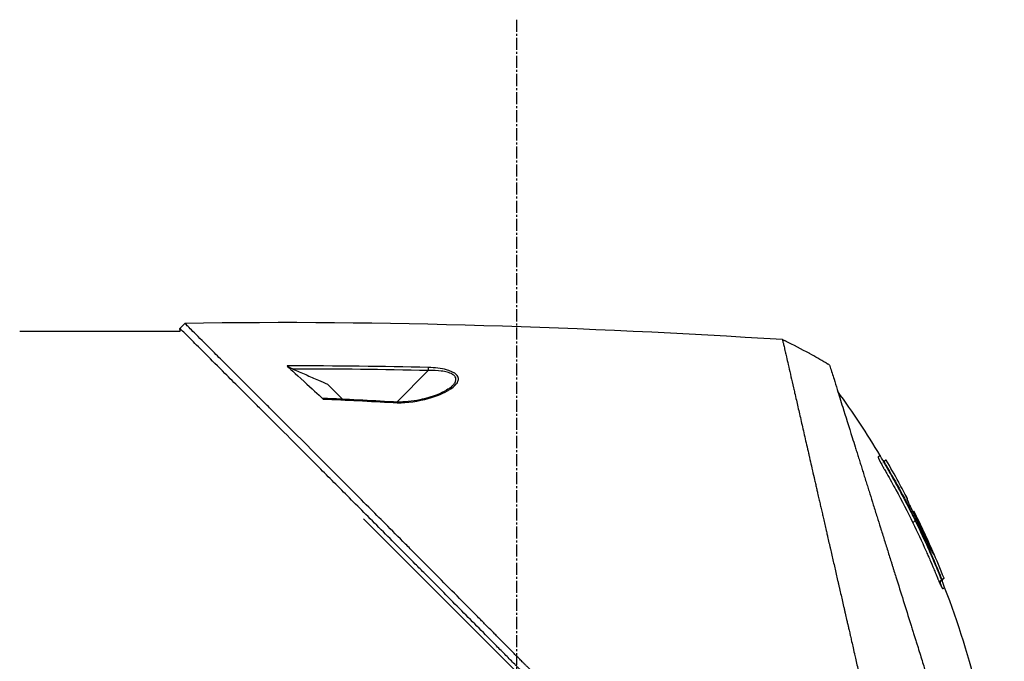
# Model space of a CAD drawing. Header units: millimetres. Extents: x 0 to 5219, y 0 to 2970.
# Tile 81 of 237: x 392 to 530, y 1563 to 1653. Entities that reach past the tile are written whole.
import ezdxf

# ---------------------------------------------------------------- set-up
doc = ezdxf.new("R2010")
doc.units = ezdxf.units.MM
doc.header["$LTSCALE"] = 0.2
doc.linetypes.add('CENTER2', pattern=[1.125, 0.75, -0.125, 0.125, -0.125])
doc.layers.add('02_Center Line', color=1, linetype='CENTER2')

# ---------------------------------------------------------------- blocks, each defined once
blk = doc.blocks.new('A$C49a5a934')
for p, q in [((140.28, 869.07), (140.98, 869.77)), ((140.31, 868.7), (140.28, 869.07)), ((117.8, 868.7), (140.31, 868.7)), ((176.8, 863.43), (176.8, 863.44)), ((175.1, 863.14), (170.69, 858.73)), ((176.8, 863.09), (176.8, 863.09)), ((163.1, 859.13), (161, 861.22)), ((170.6, 858.64), (170.6, 858.64)), ((239.01, 850.38), (239.06, 850.44)), ((239.29, 849.82), (239.34, 849.87)), ((241.13, 847.47), (241.14, 847.47)), ((241.14, 847.47), (241.13, 847.47)), ((242.08, 844.76), (242.08, 844.76)), ((242.34, 845.21), (242.28, 845.15)), ((242.34, 845.21), (242.28, 845.15)), ((242.28, 845.18), (242.28, 845.18)), ((243.21, 843.35), (243.13, 843.27)), ((243.27, 843.38), (243.27, 843.38)), ((229.5, 778.89), (166.03, 842.35)), ((243.11, 841.79), (243.43, 842.11)), ((244.9, 839.57), (244.97, 839.65)), ((245.25, 839.22), (245.12, 839.09)), ((246.92, 834.45), (246.87, 834.4)), ((247.2, 833.88), (247.13, 833.81)), ((247.2, 833.88), (247.48, 834.03)), ((247.48, 834.03), (247.41, 833.95)), ((247.57, 832.7), (247.57, 832.7))]:
    blk.add_line(p, q)
for centre, radius, start, end in [((187.18, 789.64), 86.47, 61.354, 63.9172), ((187.17, 789.63), 86.48, 59.6042, 61.354), ((134.44, 788.93), 121.69, 27.5449, 28.7506), ((134.45, 788.93), 121.69, 27.5452, 28.7516)]:
    blk.add_arc(centre, radius, start, end)
at = {"extrusion": (0, 0, -1)}
for centre, major_axis, ratio, start_param, end_param in [((187.17, 789.62), (77.87, -37.63), 1, 4.712389, 4.717408), ((175.09, 863.13), (-0.012, -0.5), 0.024078, 3.598321, 4.68712), ((189.56, 792.54), (-65.75, 53.33), 0.977068, 1.416312, 1.42047), ((170.2, 858.25), (0.029, 0.499), 0.023193, 5.671135, 6.283186)]:
    blk.add_ellipse(centre, major_axis=major_axis, ratio=ratio, start_param=start_param, end_param=end_param, dxfattribs=at)
for points, knots in [([(227.07, 781.89), (227.03, 781.92), (226.73, 782.22), (226.06, 782.89), (225.81, 783.14), (225.04, 783.91), (224.53, 784.42), (222.97, 785.98), (221.91, 787.04), (220.55, 788.4), (220.24, 788.71), (219.59, 789.37), (219.23, 789.72), (217.93, 791.02), (216.98, 791.98), (215.47, 793.49), (214.92, 794.04), (212.89, 796.08), (211.39, 797.58), (206.93, 802.06), (201.36, 807.65), (195.49, 813.59), (194.18, 814.92), (192.22, 816.9), (191.58, 817.56), (190.67, 818.47), (190.42, 818.73), (189.66, 819.49), (189.17, 820), (188.51, 820.66), (188.36, 820.82), (188.09, 821.09), (187.98, 821.2), (187.77, 821.41), (187.67, 821.51), (187.46, 821.72), (187.36, 821.83), (186.84, 822.35), (186.43, 822.77), (185.57, 823.63), (185.13, 824.08), (183.87, 825.35), (183.06, 826.17), (181.43, 827.81), (180.63, 828.62), (178.97, 830.29), (178.13, 831.14), (176.41, 832.87), (175.54, 833.75), (174.21, 835.09), (173.75, 835.55), (172.53, 836.78), (171.78, 837.53), (170.18, 839.14), (169.34, 839.99), (167.69, 841.64), (166.88, 842.45), (165.31, 844.03), (164.55, 844.8), (162.33, 847.02), (160.91, 848.45), (156.94, 852.43), (154.49, 854.88), (151.81, 857.55), (151.38, 857.98), (149.37, 859.99), (147.9, 861.45), (144.64, 864.72), (143.05, 866.3), (141.68, 867.67), (141.44, 867.91), (140.91, 868.43), (140.68, 868.67), (140.36, 868.99), (140.28, 869.07), (140.28, 869.07)], [0.000001, 0.000001, 0.000001, 0.000001, 0.0174896, 0.0174896, 0.0280641, 0.0280641, 0.0492044, 0.0492044, 0.0915833, 0.0915833, 0.103829, 0.103829, 0.1177045, 0.1177045, 0.1548929, 0.1548929, 0.1762617, 0.1762617, 0.2332292, 0.2332292, 0.3447473, 0.3447473, 0.3768428, 0.3768428, 0.3928613, 0.3928613, 0.3992061, 0.3992061, 0.4115742, 0.4115742, 0.4153435, 0.4153435, 0.4181398, 0.4181398, 0.4207138, 0.4207138, 0.4231441, 0.4231441, 0.4328041, 0.4328041, 0.443145, 0.443145, 0.4624048, 0.4624048, 0.4815797, 0.4815797, 0.5018181, 0.5018181, 0.5229618, 0.5229618, 0.5340035, 0.5340035, 0.5527188, 0.5527188, 0.5738832, 0.5738832, 0.5945831, 0.5945831, 0.6145009, 0.6145009, 0.6528362, 0.6528362, 0.7241388, 0.7241388, 0.7381113, 0.7381113, 0.7906485, 0.7906485, 0.8696683, 0.8696683, 0.8893857, 0.8893857, 0.91901, 0.91901, 0.9486637, 0.9486637, 0.9486637, 0.9486637]), ([(227.78, 782.59), (227.76, 782.6), (227.61, 782.76), (227.54, 782.83), (227.48, 782.89), (227.3, 783.07), (227.18, 783.19), (226.82, 783.55), (226.58, 783.79), (225.86, 784.51), (225.37, 785), (223.89, 786.47), (222.9, 787.47), (221.64, 788.72), (221.39, 788.97), (220.82, 789.54), (220.5, 789.87), (219.57, 790.79), (218.97, 791.4), (218.23, 792.14), (218.11, 792.26), (217.88, 792.49), (217.77, 792.6), (216.49, 793.88), (215.3, 795.07), (213.43, 796.95), (212.74, 797.64), (211.26, 799.12), (210.47, 799.91), (207.56, 802.84), (205.42, 805), (202.54, 807.89), (201.82, 808.61), (201, 809.44), (200.89, 809.55), (200.71, 809.74), (200.62, 809.82), (200.46, 809.99), (200.37, 810.08), (200.17, 810.28), (200.05, 810.4), (199.86, 810.6), (199.77, 810.68), (199.57, 810.89), (199.44, 811.01), (199.22, 811.24), (199.12, 811.34), (198.49, 811.98), (197.96, 812.52), (196.74, 813.75), (196.05, 814.44), (194.67, 815.85), (193.97, 816.56), (192.83, 817.71), (192.38, 818.17), (191.83, 818.72), (191.73, 818.83), (191.44, 819.12), (191.26, 819.31), (190.62, 819.95), (190.17, 820.41), (189.47, 821.12), (189.23, 821.36), (188.9, 821.7), (188.81, 821.78), (188.68, 821.91), (188.64, 821.96), (188.5, 822.1), (188.4, 822.2), (188.15, 822.45), (187.99, 822.61), (187.65, 822.96), (187.47, 823.14), (187.11, 823.51), (186.93, 823.69), (186.69, 823.93), (186.63, 823.99), (186.42, 824.2), (186.27, 824.35), (185.88, 824.74), (185.66, 824.97), (185.28, 825.35), (185.11, 825.52), (184.79, 825.85), (184.62, 826.01), (184.2, 826.44), (183.95, 826.7), (183.5, 827.15), (183.31, 827.33), (182.99, 827.66), (182.85, 827.8), (182.64, 828.02), (182.57, 828.09), (182.29, 828.37), (182.09, 828.57), (180.97, 829.7), (180.06, 830.61), (178.18, 832.51), (177.2, 833.5), (175.85, 834.86), (175.47, 835.24), (174.91, 835.8), (174.73, 835.98), (174.12, 836.6), (173.69, 837.04), (172.81, 837.91), (172.37, 838.36), (170.97, 839.77), (170.02, 840.72), (168.3, 842.45), (167.53, 843.22), (165.87, 844.88), (164.99, 845.77), (163.41, 847.35), (162.72, 848.05), (159.38, 851.39), (156.86, 853.92), (154.02, 856.76), (153.52, 857.25), (152.57, 858.21), (152.1, 858.67), (149.9, 860.87), (148.3, 862.47), (146.26, 864.5), (145.67, 865.09), (144.61, 866.16), (144.13, 866.64), (142.85, 867.91), (142.19, 868.57), (141.51, 869.25), (141.33, 869.43), (141.06, 869.7), (140.98, 869.77), (140.98, 869.77)], [-6.229962, -6.229962, -6.229962, -6.229962, -6.227864, -6.227864, -6.219552, -6.219552, -6.202929, -6.202929, -6.16968, -6.16968, -6.103208, -6.103208, -5.970065, -5.970065, -5.937453, -5.937453, -5.895346, -5.895346, -5.816119, -5.816119, -5.800362, -5.800362, -5.786281, -5.786281, -5.635887, -5.635887, -5.550128, -5.550128, -5.451964, -5.451964, -5.19041, -5.19041, -5.103809, -5.103809, -5.091041, -5.091041, -5.081268, -5.081268, -5.070806, -5.070806, -5.057101, -5.057101, -5.047416, -5.047416, -5.032993, -5.032993, -5.021064, -5.021064, -4.959513, -4.959513, -4.879662, -4.879662, -4.798866, -4.798866, -4.746913, -4.746913, -4.735039, -4.735039, -4.713278, -4.713278, -4.660559, -4.660559, -4.631405, -4.631405, -4.620962, -4.620962, -4.61581, -4.61581, -4.603824, -4.603824, -4.585775, -4.585775, -4.565126, -4.565126, -4.545061, -4.545061, -4.538129, -4.538129, -4.518662, -4.518662, -4.489931, -4.489931, -4.468034, -4.468034, -4.446173, -4.446173, -4.412022, -4.412022, -4.38742, -4.38742, -4.368644, -4.368644, -4.359076, -4.359076, -4.331844, -4.331844, -4.208918, -4.208918, -4.076245, -4.076245, -4.023995, -4.023995, -3.998904, -3.998904, -3.939656, -3.939656, -3.878964, -3.878964, -3.746371, -3.746371, -3.637173, -3.637173, -3.509455, -3.509455, -3.406658, -3.406658, -3.009825, -3.009825, -2.924337, -2.924337, -2.84138, -2.84138, -2.519502, -2.519502, -2.374871, -2.374871, -2.235834, -2.235834, -1.965462, -1.965462, -1.83333, -1.83333, -1.674556, -1.674556, -1.674556, -1.674556]), ([(224.8, 867.49), (224.8, 867.49), (224.81, 867.48), (224.81, 867.48), (224.81, 867.48), (224.81, 867.47), (224.81, 867.46), (224.82, 867.44), (224.83, 867.42), (224.84, 867.38), (224.84, 867.35), (224.86, 867.3), (224.87, 867.24), (224.88, 867.19), (224.9, 867.13), (224.91, 867.06), (224.93, 866.99), (224.95, 866.91), (224.97, 866.81), (224.99, 866.73), (225.01, 866.63), (225.04, 866.52), (225.09, 866.31), (225.14, 866.07), (225.21, 865.77), (225.22, 865.71), (225.24, 865.65), (225.25, 865.59), (225.29, 865.42), (225.35, 865.17), (225.43, 864.81), (225.5, 864.51), (225.59, 864.13), (225.7, 863.65), (225.79, 863.26), (225.89, 862.81), (226.01, 862.28), (226.11, 861.83), (226.23, 861.31), (226.37, 860.72), (226.42, 860.51), (226.47, 860.28), (226.52, 860.04), (226.6, 859.7), (226.68, 859.34), (226.77, 858.98), (226.91, 858.37), (227.05, 857.72), (227.21, 857.06), (227.29, 856.72), (227.36, 856.38), (227.44, 856.02), (227.52, 855.68), (227.6, 855.33), (227.69, 854.97), (227.85, 854.24), (228.02, 853.49), (228.2, 852.72), (228.29, 852.33), (228.38, 851.94), (228.47, 851.54), (228.49, 851.46), (228.51, 851.37), (228.53, 851.29), (228.55, 851.18), (228.62, 850.87), (228.75, 850.33), (228.82, 850), (228.92, 849.58), (229.03, 849.08), (229.12, 848.7), (229.22, 848.28), (229.33, 847.8), (229.38, 847.59), (229.42, 847.38), (229.48, 847.15), (229.53, 846.94), (229.58, 846.72), (229.63, 846.49), (229.67, 846.31), (229.71, 846.13), (229.75, 845.94), (229.81, 845.68), (229.87, 845.42), (229.93, 845.15), (229.99, 844.93), (230.04, 844.7), (230.09, 844.47), (230.14, 844.25), (230.19, 844.02), (230.25, 843.79), (230.3, 843.55), (230.36, 843.3), (230.41, 843.07), (230.46, 842.85), (230.51, 842.65), (230.57, 842.4), (230.62, 842.14), (230.69, 841.85), (230.76, 841.56), (230.82, 841.27), (230.89, 841), (230.95, 840.71), (231, 840.51), (231.05, 840.3), (231.09, 840.09), (231.11, 840.01), (231.13, 839.94), (231.15, 839.86), (231.21, 839.57), (231.28, 839.29), (231.34, 839), (231.38, 838.85), (231.41, 838.71), (231.44, 838.56), (231.48, 838.42), (231.51, 838.27), (231.54, 838.13), (231.61, 837.84), (231.68, 837.55), (231.74, 837.25), (231.88, 836.67), (232.01, 836.08), (232.15, 835.48), (232.22, 835.19), (232.29, 834.89), (232.35, 834.59), (232.42, 834.29), (232.49, 833.99), (232.56, 833.69), (232.6, 833.54), (232.63, 833.39), (232.66, 833.24), (232.7, 833.09), (232.73, 832.94), (232.77, 832.79), (232.84, 832.49), (232.9, 832.2), (232.97, 831.9), (232.97, 831.9), (232.98, 831.89), (232.98, 831.88), (233.05, 831.57), (233.12, 831.27), (233.19, 830.96), (233.26, 830.66), (233.33, 830.35), (233.4, 830.05), (233.43, 829.89), (233.47, 829.74), (233.5, 829.58), (233.54, 829.43), (233.57, 829.28), (233.61, 829.12), (233.68, 828.81), (233.75, 828.51), (233.82, 828.2), (233.86, 828.01), (233.9, 827.83), (233.94, 827.65), (233.95, 827.64), (233.95, 827.64), (233.95, 827.64), (233.96, 827.58), (233.99, 827.46), (234.03, 827.27), (234.07, 827.12), (234.11, 826.94), (234.16, 826.72), (234.18, 826.6), (234.21, 826.47), (234.25, 826.33), (234.28, 826.19), (234.31, 826.03), (234.35, 825.87), (234.38, 825.75), (234.41, 825.63), (234.44, 825.5), (234.44, 825.47), (234.45, 825.43), (234.46, 825.4), (234.54, 825.04), (234.61, 824.73), (234.67, 824.46), (234.82, 823.81), (234.91, 823.44), (234.93, 823.35), (234.99, 823.09), (235.05, 822.84), (235.11, 822.58), (235.18, 822.27), (235.25, 821.96), (235.32, 821.64), (235.35, 821.5), (235.38, 821.36), (235.42, 821.22), (235.46, 821.05), (235.5, 820.88), (235.54, 820.7), (235.58, 820.5), (235.63, 820.3), (235.67, 820.1), (235.75, 819.75), (236, 818.69), (236.4, 816.95), (236.4, 816.92), (236.41, 816.89), (236.42, 816.86), (236.7, 815.64), (236.97, 814.42), (237.25, 813.21), (237.47, 812.27), (237.68, 811.33), (237.9, 810.4), (237.96, 810.11), (238.03, 809.81), (238.1, 809.52), (238.38, 808.3), (238.66, 807.08), (238.93, 805.88), (239.01, 805.55), (239.08, 805.22), (239.16, 804.9), (239.22, 804.64), (239.28, 804.37), (239.34, 804.09), (239.47, 803.55), (239.6, 802.96), (239.75, 802.32), (239.81, 802.04), (239.88, 801.74), (239.95, 801.44), (240.02, 801.16), (240.08, 800.87), (240.15, 800.57), (240.21, 800.29), (240.28, 800), (240.35, 799.7), (240.36, 799.66), (240.37, 799.61), (240.38, 799.57), (240.43, 799.33), (240.49, 799.09), (240.55, 798.84), (240.67, 798.31), (240.8, 797.74), (240.94, 797.14), (241.06, 796.6), (241.19, 796.04), (241.32, 795.46), (241.55, 794.44), (241.8, 793.34), (242.07, 792.17), (242.27, 791.33), (242.47, 790.45), (242.68, 789.53)], [0.0008938, 0.0008938, 0.0008938, 0.0008938, 0.0108915, 0.0108915, 0.0108915, 0.020974, 0.020974, 0.020974, 0.0391503, 0.0391503, 0.0391503, 0.0554178, 0.0554178, 0.0554178, 0.0702751, 0.0702751, 0.0702751, 0.0840358, 0.0840358, 0.0840358, 0.0969119, 0.0969119, 0.0969119, 0.1205769, 0.1205769, 0.1205769, 0.125, 0.125, 0.125, 0.1638961, 0.1638961, 0.1638961, 0.1958374, 0.1958374, 0.1958374, 0.2208888, 0.2208888, 0.2208888, 0.2422005, 0.2422005, 0.2422005, 0.25, 0.25, 0.25, 0.2678209, 0.2678209, 0.2678209, 0.2975362, 0.2975362, 0.2975362, 0.3125, 0.3125, 0.3125, 0.3272656, 0.3272656, 0.3272656, 0.3570095, 0.3570095, 0.3570095, 0.3718814, 0.3718814, 0.3718814, 0.375, 0.375, 0.375, 0.3991671, 0.3991671, 0.3991671, 0.4139157, 0.4139157, 0.4139157, 0.4249028, 0.4249028, 0.4249028, 0.429655, 0.429655, 0.429655, 0.4340613, 0.4340613, 0.4340613, 0.4375, 0.4375, 0.4375, 0.4468814, 0.4468814, 0.4468814, 0.4548932, 0.4548932, 0.4548932, 0.4629051, 0.4629051, 0.4629051, 0.4712008, 0.4712008, 0.4712008, 0.4789288, 0.4789288, 0.4789288, 0.4866568, 0.4866568, 0.4866568, 0.4943848, 0.4943848, 0.4943848, 0.5, 0.5, 0.5, 0.502414, 0.502414, 0.502414, 0.5112437, 0.5112437, 0.5112437, 0.5156585, 0.5156585, 0.5156585, 0.5200734, 0.5200734, 0.5200734, 0.528903, 0.528903, 0.528903, 0.5465624, 0.5465624, 0.5465624, 0.555392, 0.555392, 0.555392, 0.5642217, 0.5642217, 0.5642217, 0.5686366, 0.5686366, 0.5686366, 0.5730514, 0.5730514, 0.5730514, 0.5816327, 0.5816327, 0.5816327, 0.5818813, 0.5818813, 0.5818813, 0.5907202, 0.5907202, 0.5907202, 0.5995591, 0.5995591, 0.5995591, 0.6039786, 0.6039786, 0.6039786, 0.6083981, 0.6083981, 0.6083981, 0.6172371, 0.6172371, 0.6172371, 0.622449, 0.622449, 0.622449, 0.6229413, 0.6229413, 0.6229413, 0.6298917, 0.6298917, 0.6298917, 0.6351416, 0.6351416, 0.6351416, 0.6379546, 0.6379546, 0.6379546, 0.6408496, 0.6408496, 0.6408496, 0.6428571, 0.6428571, 0.6428571, 0.6433986, 0.6433986, 0.6433986, 0.6491487, 0.6491487, 0.6491487, 0.6632653, 0.6632653, 0.6632653, 0.6704637, 0.6704637, 0.6704637, 0.6793393, 0.6793393, 0.6793393, 0.6833065, 0.6833065, 0.6833065, 0.6882149, 0.6882149, 0.6882149, 0.6938776, 0.6938776, 0.6938776, 0.7239727, 0.7239727, 0.7239727, 0.7244898, 0.7244898, 0.7244898, 0.7589042, 0.7589042, 0.7589042, 0.7857143, 0.7857143, 0.7857143, 0.7941949, 0.7941949, 0.7941949, 0.8295621, 0.8295621, 0.8295621, 0.8392857, 0.8392857, 0.8392857, 0.849008, 0.849008, 0.849008, 0.8678821, 0.8678821, 0.8678821, 0.876305, 0.876305, 0.876305, 0.8842189, 0.8842189, 0.8842189, 0.8917062, 0.8917062, 0.8917062, 0.8928571, 0.8928571, 0.8928571, 0.9031342, 0.9031342, 0.9031342, 0.9247967, 0.9247967, 0.9247967, 0.9437386, 0.9437386, 0.9437386, 0.9764071, 0.9764071, 0.9764071, 1, 1, 1, 1]), ([(155.31, 863.81), (155.32, 863.8), (155.34, 863.78), (155.38, 863.75), (155.41, 863.73), (155.51, 863.68), (155.59, 863.63), (155.82, 863.52), (155.97, 863.45), (156.14, 863.37)], [0.00000001, 0.00000001, 0.00000001, 0.00000001, 0.00934531, 0.00934531, 0.02070119, 0.02070119, 0.04610095, 0.04610095, 0.07967024, 0.07967024, 0.07967024, 0.07967024]), ([(155.31, 863.81), (155.58, 863.56), (156.42, 862.8), (158.73, 860.68), (159.67, 859.81), (160.38, 859.16)], [0.000001, 0.000001, 0.000001, 0.000001, 0.1867187, 0.1867187, 0.3309926, 0.3309926, 0.3309926, 0.3309926]), ([(156.14, 863.37), (156.73, 863.11), (157.33, 862.85), (158.52, 862.32), (159.11, 862.06), (159.7, 861.79), (159.71, 861.79), (159.72, 861.79), (159.72, 861.79), (160.15, 861.6), (160.57, 861.41), (161, 861.22)], [-0.3898017, -0.3898017, -0.3898017, -0.3898017, -0.1949013, -0.1949013, 0, 0, 0, 0.0018086, 0.0018086, 0.0018086, 0.14148, 0.14148, 0.14148, 0.14148]), ([(170.22, 858.66), (171.65, 858.57), (173.1, 858.73), (174.63, 859.11), (175.93, 859.42), (176.98, 859.83), (177.82, 860.3), (177.87, 860.33), (177.92, 860.36), (177.96, 860.39), (178.46, 860.68), (178.82, 860.98), (179.06, 861.27), (179.13, 861.36), (179.19, 861.45), (179.23, 861.53), (179.28, 861.61), (179.31, 861.7), (179.33, 861.78), (179.37, 861.96), (179.35, 862.14), (179.26, 862.32), (179.18, 862.48), (179.04, 862.63), (178.84, 862.77), (178.8, 862.8), (178.76, 862.82), (178.71, 862.85), (178.61, 862.91), (178.49, 862.97), (178.35, 863.03), (178.25, 863.07), (178.14, 863.11), (178.02, 863.15), (177.9, 863.19), (177.78, 863.23), (177.67, 863.26), (176.94, 863.45), (176.08, 863.55), (175.1, 863.58)], [0, 0, 0, 0, 0.25, 0.25, 0.25, 0.4865055, 0.4865055, 0.4865055, 0.5, 0.5, 0.5, 0.625, 0.625, 0.625, 0.65625, 0.65625, 0.65625, 0.6875, 0.6875, 0.6875, 0.75, 0.75, 0.75, 0.8021419, 0.8021419, 0.8021419, 0.8125, 0.8125, 0.8125, 0.8375, 0.8375, 0.8375, 0.85625, 0.85625, 0.85625, 0.875, 0.875, 0.875, 0.9999999, 0.9999999, 0.9999999, 0.9999999]), ([(231.42, 863.93), (231.42, 863.93), (231.42, 863.93), (231.44, 863.86), (231.46, 863.81), (231.49, 863.72), (231.5, 863.67), (231.58, 863.42), (231.67, 863.14), (231.86, 862.53), (231.95, 862.25), (232.18, 861.51), (232.33, 861.03), (232.72, 859.76), (232.98, 858.93), (233.67, 856.75), (234.11, 855.33), (234.74, 853.31), (234.88, 852.88), (235.09, 852.21), (235.16, 851.99), (235.3, 851.53), (235.37, 851.31), (235.48, 850.95), (235.52, 850.84), (235.63, 850.48), (235.71, 850.24), (235.86, 849.76), (235.93, 849.52), (236.04, 849.16), (236.08, 849.04), (236.16, 848.79), (236.2, 848.66), (236.28, 848.4), (236.32, 848.27), (236.44, 847.88), (236.53, 847.61), (236.69, 847.1), (236.76, 846.85), (236.92, 846.35), (237, 846.1), (237.24, 845.34), (237.4, 844.83), (237.74, 843.75), (237.91, 843.18), (238.25, 842.11), (238.4, 841.62), (238.61, 840.95), (238.66, 840.81), (238.88, 840.1), (239.06, 839.53), (239.33, 838.66), (239.42, 838.37), (239.6, 837.8), (239.69, 837.51), (239.87, 836.92), (239.96, 836.64), (240.1, 836.2), (240.15, 836.05), (240.24, 835.76), (240.28, 835.62), (240.37, 835.32), (240.42, 835.18), (240.55, 834.76), (240.64, 834.47), (241.42, 831.99), (242.11, 829.76), (242.88, 827.31), (242.95, 827.1), (243.08, 826.68), (243.14, 826.48), (243.27, 826.08), (243.33, 825.88), (243.45, 825.49), (243.51, 825.3), (243.63, 824.92), (243.69, 824.73), (243.86, 824.19), (243.97, 823.83), (244.3, 822.79), (244.51, 822.1), (244.81, 821.16), (244.9, 820.87), (245.03, 820.43), (245.08, 820.3), (245.2, 819.89), (245.29, 819.63), (245.45, 819.11), (245.52, 818.87), (245.75, 818.15), (245.89, 817.69), (246.29, 816.42), (246.54, 815.62), (246.97, 814.23), (247.16, 813.64), (247.62, 812.17), (247.89, 811.3), (248.29, 810.02), (248.43, 809.59), (248.62, 808.96), (248.69, 808.75), (248.79, 808.43), (248.82, 808.33), (248.87, 808.17), (248.89, 808.12), (248.91, 808.04), (248.92, 808.02), (248.93, 807.97), (248.94, 807.94), (248.95, 807.92)], [0.000492, 0.000492, 0.000492, 0.000492, 0.070477, 0.070477, 0.116784, 0.116784, 0.147598, 0.147598, 0.270163, 0.270163, 0.35129, 0.35129, 0.459378, 0.459378, 0.603543, 0.603543, 0.795477, 0.795477, 0.846759, 0.846759, 0.872247, 0.872247, 0.897546, 0.897546, 0.910816, 0.910816, 0.936058, 0.936058, 0.961053, 0.961053, 0.973407, 0.973407, 0.986612, 0.986612, 0.999925, 0.999925, 1.026343, 1.026343, 1.051465, 1.051465, 1.076258, 1.076258, 1.125243, 1.125243, 1.177878, 1.177878, 1.224985, 1.224985, 1.237745, 1.237745, 1.287061, 1.287061, 1.311764, 1.311764, 1.336615, 1.336615, 1.361333, 1.361333, 1.372959, 1.372959, 1.384222, 1.384222, 1.395507, 1.395507, 1.41867, 1.41867, 1.596072, 1.596072, 1.612752, 1.612752, 1.628768, 1.628768, 1.644172, 1.644172, 1.659003, 1.659003, 1.673475, 1.673475, 1.702106, 1.702106, 1.756638, 1.756638, 1.781274, 1.781274, 1.792708, 1.792708, 1.814679, 1.814679, 1.835454, 1.835454, 1.874477, 1.874477, 1.942807, 1.942807, 1.994085, 1.994085, 2.070998, 2.070998, 2.109452, 2.109452, 2.128666, 2.128666, 2.138273, 2.138273, 2.143077, 2.143077, 2.145479, 2.145479, 2.147874, 2.147874, 2.147874, 2.147874]), ([(178.6, 861.12), (178.65, 861.18), (178.71, 861.24), (178.76, 861.29), (178.8, 861.35), (178.85, 861.41), (178.88, 861.47), (178.93, 861.55), (178.99, 861.66), (179.01, 861.85), (179.01, 861.86), (179.01, 861.87), (179.01, 861.88), (179.01, 861.93), (179.01, 861.97), (179, 862.01), (179, 862.05), (178.99, 862.08), (178.97, 862.12), (178.95, 862.21), (178.9, 862.29), (178.83, 862.37), (178.76, 862.46), (178.66, 862.54), (178.54, 862.62), (178.51, 862.63), (178.49, 862.65), (178.46, 862.66), (178.28, 862.76), (178.05, 862.85), (177.78, 862.92), (177.54, 862.98), (177.27, 863.04), (176.95, 863.08), (176.44, 863.14), (175.81, 863.17), (175.1, 863.14)], [-0.9529877, -0.9529877, -0.9529877, -0.9529877, -0.9022408, -0.9022408, -0.9022408, -0.8514938, -0.8514938, -0.8514938, -0.75, -0.75, -0.75, -0.7421865, -0.7421865, -0.7421865, -0.705, -0.705, -0.705, -0.675, -0.675, -0.675, -0.6, -0.6, -0.6, -0.5168612, -0.5168612, -0.5168612, -0.5, -0.5, -0.5, -0.375, -0.375, -0.375, -0.25, -0.25, -0.25, -0.0000001, -0.0000001, -0.0000001, -0.0000001]), ([(178.44, 860.94), (178.24, 860.75), (177.97, 860.56), (177.28, 860.16), (176.84, 859.94), (175.62, 859.47), (174.79, 859.23), (173.41, 858.94), (172.86, 858.86), (171.63, 858.73), (170.93, 858.71), (170.23, 858.75)], [0, 0, 0, 0, 0.1427372, 0.1427372, 0.3278553, 0.3278553, 0.6093723, 0.6093723, 0.7814205, 0.7814205, 0.9893976, 0.9893976, 0.9893976, 0.9893976]), ([(160.38, 859.25), (160.36, 859.25), (160.35, 859.25), (160.33, 859.24), (160.33, 859.23), (160.33, 859.21), (160.34, 859.21), (160.35, 859.18), (160.37, 859.17), (160.38, 859.16)], [0.1846611, 0.1846611, 0.1846611, 0.1846611, 0.20109399, 0.20109399, 0.21736929, 0.21736929, 0.23156221, 0.23156221, 0.24608538, 0.24608538, 0.24608538, 0.24608538]), ([(238.53, 851.21), (238.53, 851.21), (238.53, 851.2), (238.51, 851.2), (238.49, 851.19), (238.47, 851.17), (238.44, 851.16), (238.41, 851.14), (238.37, 851.12), (238.32, 851.1), (238.3, 851.09), (238.27, 851.07), (238.25, 851.06), (238.24, 851.06), (238.24, 851.06), (238.24, 851.06), (238.24, 851.05), (238.23, 851.05), (238.23, 851.05), (238.23, 851.05), (238.23, 851.05), (238.23, 851.05), (238.23, 851.04), (238.23, 851.02), (238.23, 851), (238.24, 850.97), (238.25, 850.94), (238.26, 850.9), (238.27, 850.89), (238.27, 850.88), (238.28, 850.87), (238.28, 850.86), (238.28, 850.86), (238.28, 850.85), (238.28, 850.85), (238.28, 850.85), (238.29, 850.84), (238.29, 850.84), (238.29, 850.84), (238.29, 850.83), (238.29, 850.82), (238.3, 850.81), (238.3, 850.8), (238.31, 850.79), (238.31, 850.79), (238.31, 850.78), (238.32, 850.77), (238.32, 850.77), (238.32, 850.76), (238.32, 850.75), (238.33, 850.75), (238.33, 850.74), (238.34, 850.72), (238.35, 850.69), (238.36, 850.67), (238.38, 850.64), (238.39, 850.6), (238.41, 850.57), (238.42, 850.55), (238.43, 850.54), (238.43, 850.52)], [-0.2887059, -0.2887059, -0.2887059, -0.2887059, -0.2541581, -0.2541581, -0.2541581, -0.2195873, -0.2195873, -0.2195873, -0.1850229, -0.1850229, -0.1850229, -0.1677408, -0.1677408, -0.1677408, -0.1655805, -0.1655805, -0.1655805, -0.1645003, -0.1645003, -0.1645003, -0.1634202, -0.1634202, -0.1634202, -0.1590997, -0.1590997, -0.1590997, -0.1547791, -0.1547791, -0.1547791, -0.153699, -0.153699, -0.153699, -0.1531589, -0.1531589, -0.1531589, -0.1528889, -0.1528889, -0.1528889, -0.1526188, -0.1526188, -0.1526188, -0.1515387, -0.1515387, -0.1515387, -0.1509986, -0.1509986, -0.1509986, -0.1504586, -0.1504586, -0.1504586, -0.1499185, -0.1499185, -0.1499185, -0.1481076, -0.1481076, -0.1481076, -0.1457567, -0.1457567, -0.1457567, -0.1447486, -0.1447486, -0.1447486, -0.1447486]), ([(238.53, 851.21), (238.53, 851.21), (238.53, 851.21), (238.53, 851.21), (238.53, 851.21), (238.53, 851.21), (238.53, 851.21)], [-0.2892579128, -0.2892579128, -0.2892579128, -0.2892579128, -0.2887161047, -0.2887161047, -0.2887161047, -0.2887058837, -0.2887058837, -0.2887058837, -0.2887058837]), ([(239.08, 850.45), (239.08, 850.45), (239.08, 850.45), (239.05, 850.46), (239.02, 850.47), (238.96, 850.52), (238.92, 850.56), (238.83, 850.68), (238.78, 850.78), (238.66, 850.98), (238.6, 851.1), (238.53, 851.21)], [0.86637656, 0.86637656, 0.86637656, 0.86637656, 0.86761763, 0.86761763, 0.87550869, 0.87550869, 0.89123609, 0.89123609, 0.92252731, 0.92252731, 0.96160383, 0.96160383, 0.96160383, 0.96160383]), ([(238.43, 850.52), (238.44, 850.5), (238.46, 850.48), (238.47, 850.46), (238.49, 850.42), (238.51, 850.38), (238.53, 850.34), (238.55, 850.3), (238.57, 850.26), (238.59, 850.22), (238.6, 850.19), (238.61, 850.17), (238.63, 850.15), (238.64, 850.13), (238.65, 850.11), (238.66, 850.09), (238.71, 850), (238.76, 849.91), (238.81, 849.81), (238.84, 849.77), (238.86, 849.72), (238.89, 849.67), (238.9, 849.65), (238.92, 849.63), (238.93, 849.6), (238.95, 849.58), (238.96, 849.56), (238.97, 849.53), (238.99, 849.51), (239, 849.49), (239.01, 849.46), (239.03, 849.44), (239.04, 849.42), (239.05, 849.39), (239.08, 849.35), (239.11, 849.3), (239.14, 849.25), (239.24, 849.06), (239.35, 848.88), (239.46, 848.69), (239.89, 847.94), (240.31, 847.18), (240.73, 846.42), (241.56, 844.89), (242.35, 843.35), (243.11, 841.79)], [-0.1447486, -0.1447486, -0.1447486, -0.1447486, -0.1434058, -0.1434058, -0.1434058, -0.1410549, -0.1410549, -0.1410549, -0.138704, -0.138704, -0.138704, -0.1375285, -0.1375285, -0.1375285, -0.1363531, -0.1363531, -0.1363531, -0.1316512, -0.1316512, -0.1316512, -0.1293003, -0.1293003, -0.1293003, -0.1281249, -0.1281249, -0.1281249, -0.1269494, -0.1269494, -0.1269494, -0.125774, -0.125774, -0.125774, -0.1245985, -0.1245985, -0.1245985, -0.1222476, -0.1222476, -0.1222476, -0.1128439, -0.1128439, -0.1128439, -0.0752293, -0.0752293, -0.0752293, 0, 0, 0, 0]), ([(238.92, 850.31), (238.92, 850.31), (238.92, 850.31), (238.92, 850.31), (238.92, 850.31), (238.91, 850.31), (238.91, 850.3), (238.9, 850.3), (238.9, 850.3), (238.9, 850.3), (238.9, 850.3), (238.9, 850.3), (238.9, 850.3), (238.9, 850.3), (238.9, 850.3), (238.9, 850.3), (238.9, 850.3), (238.9, 850.3)], [0.075549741, 0.075549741, 0.075549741, 0.075549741, 0.076195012, 0.076195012, 0.0784549, 0.0784549, 0.080403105, 0.080403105, 0.080545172, 0.080545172, 0.080623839, 0.080623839, 0.080663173, 0.080663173, 0.080674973, 0.080674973, 0.080688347, 0.080688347, 0.080688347, 0.080688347]), ([(238.94, 850.32), (238.94, 850.32), (238.94, 850.32), (238.94, 850.32), (238.94, 850.32), (238.93, 850.32), (238.93, 850.32), (238.92, 850.31), (238.92, 850.31), (238.92, 850.31), (238.92, 850.31), (238.92, 850.31), (238.92, 850.31), (238.92, 850.31), (238.92, 850.31), (238.92, 850.31), (238.92, 850.31), (238.92, 850.31)], [0.01627453, 0.01627453, 0.01627453, 0.01627453, 0.02209147, 0.02209147, 0.04376739, 0.04376739, 0.06061802, 0.06061802, 0.07325556, 0.07325556, 0.07384792, 0.07384792, 0.07429218, 0.07429218, 0.07430259, 0.07430259, 0.07430595, 0.07430595, 0.07430595, 0.07430595]), ([(239.01, 850.38), (238.99, 850.37), (238.98, 850.35), (238.96, 850.33), (238.95, 850.33), (238.94, 850.32), (238.94, 850.32), (238.94, 850.32), (238.94, 850.32), (238.94, 850.32), (238.94, 850.32), (238.94, 850.32), (238.94, 850.32), (238.94, 850.32), (238.94, 850.32), (238.94, 850.32), (238.94, 850.32), (238.94, 850.32), (238.94, 850.32), (238.94, 850.32), (238.94, 850.32), (238.94, 850.32)], [0, 0, 0, 0, 0.006303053, 0.006303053, 0.008417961, 0.008417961, 0.009212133, 0.009212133, 0.009411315, 0.009411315, 0.009569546, 0.009569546, 0.009648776, 0.009648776, 0.009688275, 0.009688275, 0.009727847, 0.009727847, 0.009767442, 0.009767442, 0.00977316, 0.00977316, 0.00977316, 0.00977316]), ([(239.01, 850.38), (239.01, 850.38), (239.01, 850.38), (239.01, 850.37), (239.01, 850.37), (239.01, 850.37), (239.01, 850.37), (239.01, 850.37), (239.01, 850.36), (239.01, 850.36), (239.01, 850.36), (239.01, 850.35), (239.01, 850.35), (239.01, 850.35), (239.02, 850.34), (239.02, 850.33), (239.02, 850.33), (239.02, 850.32), (239.03, 850.31), (239.04, 850.29), (239.05, 850.26), (239.07, 850.23), (239.07, 850.22), (239.07, 850.22), (239.08, 850.21), (239.09, 850.19), (239.1, 850.16), (239.12, 850.13), (239.13, 850.1), (239.15, 850.07), (239.18, 850.03), (239.18, 850.02), (239.18, 850.02), (239.18, 850.01), (239.21, 849.97), (239.23, 849.92), (239.25, 849.89), (239.27, 849.86), (239.28, 849.84), (239.29, 849.82)], [0.0317844, 0.0317844, 0.0317844, 0.0317844, 0.0990517, 0.0990517, 0.0990517, 0.125, 0.125, 0.125, 0.1497348, 0.1497348, 0.1497348, 0.1822151, 0.1822151, 0.1822151, 0.25, 0.25, 0.25, 0.3087286, 0.3087286, 0.3087286, 0.4613421, 0.4613421, 0.4613421, 0.5, 0.5, 0.5, 0.6333546, 0.6333546, 0.6333546, 0.75, 0.75, 0.75, 0.7608461, 0.7608461, 0.7608461, 0.894498, 0.894498, 0.894498, 1, 1, 1, 1]), ([(239.07, 850.44), (239.06, 850.44), (239.06, 850.43), (239.07, 850.4), (239.08, 850.38), (239.1, 850.33), (239.11, 850.3), (239.15, 850.22), (239.17, 850.18), (239.22, 850.1), (239.24, 850.05), (239.29, 849.96), (239.32, 849.92), (239.34, 849.87)], [-0.09818224, -0.09818224, -0.09818224, -0.09818224, -0.08163434, -0.08163434, -0.06586622, -0.06586622, -0.04902056, -0.04902056, -0.0323577, -0.0323577, -0.01585951, -0.01585951, -0.00000099, -0.00000099, -0.00000099, -0.00000099]), ([(239.36, 850.59), (239.36, 850.59), (239.36, 850.59), (239.36, 850.59), (239.34, 850.58), (239.24, 850.53), (239.17, 850.49), (239.07, 850.44)], [-0.8655801, -0.8655801, -0.8655801, -0.8655801, -0.8621421, -0.8621421, -0.4402995, -0.4402995, -0.000001, -0.000001, -0.000001, -0.000001]), ([(239.29, 849.82), (239.3, 849.81), (239.31, 849.79), (239.33, 849.76), (239.35, 849.72), (239.39, 849.66), (239.43, 849.58), (239.44, 849.56), (239.46, 849.53), (239.48, 849.5), (239.5, 849.46), (239.52, 849.42), (239.55, 849.37), (239.56, 849.36), (239.56, 849.35), (239.57, 849.34), (239.57, 849.33), (239.58, 849.32), (239.59, 849.3), (239.6, 849.28), (239.61, 849.26), (239.63, 849.24), (239.64, 849.22), (239.65, 849.2), (239.66, 849.17), (239.68, 849.15), (239.69, 849.13), (239.7, 849.11), (239.73, 849.06), (239.75, 849.02), (239.77, 848.98), (239.79, 848.94), (239.82, 848.9), (239.84, 848.87), (239.91, 848.73), (239.99, 848.59), (240.07, 848.46), (240.17, 848.28), (240.27, 848.1), (240.37, 847.91), (240.64, 847.43), (240.93, 846.91), (241.23, 846.36), (241.29, 846.24), (241.36, 846.12), (241.42, 846), (241.5, 845.84), (241.64, 845.6), (241.81, 845.27)], [0, 0, 0, 0, 0.0133397, 0.0133397, 0.0133397, 0.03125, 0.03125, 0.03125, 0.0436988, 0.0436988, 0.0436988, 0.0597938, 0.0597938, 0.0597938, 0.0625, 0.0625, 0.0625, 0.0673095, 0.0673095, 0.0673095, 0.0751746, 0.0751746, 0.0751746, 0.0832707, 0.0832707, 0.0832707, 0.0916192, 0.0916192, 0.0916192, 0.1091793, 0.1091793, 0.1091793, 0.125, 0.125, 0.125, 0.1792162, 0.1792162, 0.1792162, 0.25, 0.25, 0.25, 0.4553665, 0.4553665, 0.4553665, 0.5, 0.5, 0.5, 0.6281551, 0.6281551, 0.6281551, 0.6281551]), ([(239.34, 849.87), (240.77, 847.42), (242.11, 844.93), (244.64, 839.79), (245.83, 837.14), (246.92, 834.45)], [-1.719587, -1.719587, -1.719587, -1.719587, -0.870829, -0.870829, -0.000001, -0.000001, -0.000001, -0.000001]), ([(239.09, 849.35), (239.09, 849.35), (239.09, 849.35), (239.09, 849.35), (239.09, 849.35), (239.09, 849.35), (239.09, 849.35), (239.09, 849.35), (239.09, 849.35), (239.09, 849.36), (239.09, 849.36), (239.09, 849.36), (239.09, 849.36), (239.09, 849.36)], [0.01795956, 0.01795956, 0.01795956, 0.01795956, 0.018062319, 0.018062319, 0.018417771, 0.018417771, 0.018836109, 0.018836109, 0.019414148, 0.019414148, 0.020302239, 0.020302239, 0.020654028, 0.020654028, 0.020654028, 0.020654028]), ([(241.81, 845.27), (241.98, 844.95), (242.19, 844.55), (242.44, 844.06), (242.86, 843.26), (243.18, 842.61), (243.43, 842.11)], [0.6281551, 0.6281551, 0.6281551, 0.6281551, 0.75, 0.75, 0.75, 1, 1, 1, 1]), ([(242.28, 845.18), (242.27, 845.18), (242.28, 845.15), (242.3, 845.08), (242.32, 845.03), (242.4, 844.83), (242.47, 844.66), (242.66, 844.24), (242.78, 843.99), (242.98, 843.58), (243.05, 843.42), (243.2, 843.1), (243.28, 842.94), (243.36, 842.78)], [-0.4066496, -0.4066496, -0.4066496, -0.4066496, -0.3530901, -0.3530901, -0.2996138, -0.2996138, -0.2036808, -0.2036808, -0.1075118, -0.1075118, -0.053792, -0.053792, 0, 0, 0, 0]), ([(242.34, 845.21), (242.34, 845.21), (242.33, 845.21), (242.33, 845.2), (242.32, 845.2), (242.32, 845.2), (242.31, 845.19), (242.3, 845.19), (242.29, 845.18), (242.28, 845.18)], [-1, -1, -1, -1, -0.666667, -0.666667, -0.666667, -0.333333, -0.333333, -0.333333, 0, 0, 0, 0]), ([(243.13, 843.27), (243.07, 843.38), (243.02, 843.5), (242.82, 843.92), (242.71, 844.16), (242.51, 844.59), (242.44, 844.74), (242.35, 844.94), (242.3, 845.07), (242.29, 845.13), (242.29, 845.14), (242.29, 845.15)], [-1.875179, -1.875179, -1.875179, -1.875179, -1.786266, -1.786266, -1.531519, -1.531519, -1.065024, -1.065024, -0.555126, -0.555126, -0.455155, -0.455155, -0.455155, -0.455155]), ([(243.27, 843.38), (243.27, 843.38), (243.27, 843.38), (243.27, 843.38), (243.26, 843.38), (243.26, 843.38), (243.25, 843.37), (243.25, 843.37), (243.24, 843.37), (243.24, 843.36), (243.23, 843.36), (243.23, 843.36), (243.22, 843.36), (243.22, 843.36), (243.22, 843.36), (243.21, 843.35), (243.21, 843.35), (243.21, 843.34), (243.22, 843.31), (243.23, 843.29), (243.25, 843.26), (243.27, 843.21), (243.31, 843.12), (243.36, 843.01), (243.42, 842.89), (243.56, 842.62), (243.69, 842.35), (243.82, 842.08), (243.95, 841.81), (244.08, 841.54), (244.21, 841.27), (244.34, 841), (244.47, 840.73), (244.59, 840.46), (244.66, 840.33), (244.72, 840.19), (244.78, 840.05), (244.81, 839.99), (244.84, 839.92), (244.88, 839.85), (244.91, 839.78), (244.94, 839.72), (244.97, 839.65)], [0, 0, 0, 0, 0.102758, 0.102758, 0.102758, 0.205514, 0.205514, 0.205514, 0.30827, 0.30827, 0.30827, 0.359648, 0.359648, 0.359648, 0.411026, 0.411026, 0.411026, 0.438236, 0.438236, 0.438236, 0.465377, 0.465377, 0.465377, 0.5204, 0.5204, 0.5204, 0.640302, 0.640302, 0.640302, 0.760202, 0.760202, 0.760202, 0.880101, 0.880101, 0.880101, 0.94005, 0.94005, 0.94005, 0.970025, 0.970025, 0.970025, 1, 1, 1, 1]), ([(243.27, 843.38), (243.27, 843.38), (243.26, 843.38), (243.24, 843.37), (243.23, 843.36), (243.22, 843.35)], [0, 0, 0, 0, 0.1540444, 0.1540444, 0.3080886, 0.3080886, 0.3080886, 0.3080886]), ([(244.97, 839.65), (245.03, 839.52), (245.08, 839.41), (245.15, 839.28), (245.16, 839.24), (245.19, 839.2), (245.2, 839.19), (245.2, 839.19), (245.21, 839.19), (245.21, 839.2), (245.22, 839.2), (245.22, 839.2), (245.23, 839.2), (245.24, 839.21), (245.24, 839.21), (245.25, 839.22), (245.25, 839.22), (245.26, 839.22), (245.25, 839.23), (245.23, 839.28), (245.22, 839.31), (245.16, 839.44), (245.1, 839.56), (245.01, 839.76), (244.98, 839.84), (244.9, 840), (244.87, 840.07), (244.76, 840.31), (244.69, 840.46), (244.47, 840.93), (244.32, 841.23), (244.03, 841.85), (243.88, 842.16), (243.65, 842.62), (243.58, 842.77), (243.43, 843.08), (243.35, 843.23), (243.27, 843.38)], [0, 0, 0, 0, 0.049586, 0.049586, 0.074046, 0.074046, 0.09857, 0.09857, 0.137167, 0.137167, 0.175764, 0.175764, 0.252958, 0.252958, 0.330152, 0.330152, 0.407345, 0.407345, 0.43188, 0.43188, 0.45635, 0.45635, 0.505944, 0.505944, 0.536823, 0.536823, 0.567702, 0.567702, 0.629461, 0.629461, 0.752975, 0.752975, 0.876487, 0.876487, 0.938244, 0.938244, 1, 1, 1, 1]), ([(244.88, 839.6), (244.95, 839.45), (245.03, 839.29), (245.17, 838.99), (245.24, 838.84), (245.38, 838.54), (245.52, 838.26), (245.73, 837.83), (245.82, 837.65), (246.06, 837.22), (246.04, 837.35), (246.08, 837.33), (246.09, 837.33), (246.08, 837.36), (246.05, 837.45), (246.01, 837.55), (245.96, 837.66), (245.76, 838.11), (245.66, 838.33), (245.41, 838.88), (245.28, 839.18), (245.04, 839.71), (244.84, 840.14), (244.26, 841.39), (243.77, 842.39), (243.27, 843.38)], [-1.490546, -1.490546, -1.490546, -1.490546, -1.372171, -1.372171, -1.254036, -1.254036, -1.123299, -1.123299, -1.043679, -1.043679, -0.850826, -0.850826, -0.807838, -0.807838, -0.709589, -0.709589, -0.595224, -0.595224, -0.510831, -0.510831, -0.413449, -0.413449, -0.333919, -0.333919, 0, 0, 0, 0]), ([(243.36, 842.78), (243.62, 842.26), (243.88, 841.73), (244.39, 840.67), (244.64, 840.14), (244.88, 839.6)], [0.000001, 0.000001, 0.000001, 0.000001, 0.1762141, 0.1762141, 0.3524272, 0.3524272, 0.3524272, 0.3524272]), ([(243.11, 841.79), (243.74, 840.5), (244.35, 839.21), (244.93, 837.9), (245.04, 837.64), (245.15, 837.42), (245.23, 837.21), (245.38, 836.88), (245.5, 836.61), (245.58, 836.4), (245.85, 835.78), (246.03, 835.35), (246.12, 835.13), (246.16, 835.04), (246.19, 834.96), (246.22, 834.89), (246.24, 834.84), (246.26, 834.8), (246.29, 834.71), (246.31, 834.66), (246.34, 834.61), (246.36, 834.54), (246.37, 834.53), (246.37, 834.53), (246.37, 834.52), (246.41, 834.43), (246.44, 834.36), (246.46, 834.29), (246.48, 834.26), (246.49, 834.23), (246.5, 834.2), (246.5, 834.19), (246.51, 834.17), (246.52, 834.15), (246.53, 834.14), (246.53, 834.12), (246.54, 834.11), (246.54, 834.1), (246.55, 834.09), (246.55, 834.08), (246.55, 834.07), (246.56, 834.06), (246.56, 834.05), (246.57, 834.03), (246.57, 834.02), (246.58, 834.01), (246.6, 833.97), (246.61, 833.93), (246.63, 833.89), (246.65, 833.85), (246.67, 833.79), (246.7, 833.72), (246.72, 833.67), (246.74, 833.62), (246.77, 833.55), (246.79, 833.51), (246.8, 833.48), (246.82, 833.44), (246.82, 833.43), (246.83, 833.42), (246.83, 833.41), (246.84, 833.4), (246.84, 833.39), (246.85, 833.38), (246.86, 833.35), (246.87, 833.33), (246.88, 833.31), (246.89, 833.28), (246.9, 833.26), (246.9, 833.25), (246.91, 833.23), (246.92, 833.21), (246.93, 833.19), (246.96, 833.12), (246.99, 833.06), (247.02, 833), (247.03, 832.99), (247.03, 832.98), (247.04, 832.97), (247.06, 832.93), (247.07, 832.9), (247.08, 832.87), (247.11, 832.83), (247.12, 832.8), (247.13, 832.78)], [-1, -1, -1, -1, -0.571429, -0.571429, -0.571429, -0.517013, -0.517013, -0.517013, -0.428571, -0.428571, -0.428571, -0.285714, -0.285714, -0.285714, -0.251318, -0.251318, -0.251318, -0.22809, -0.22809, -0.22809, -0.215245, -0.215245, -0.215245, -0.214286, -0.214286, -0.214286, -0.190326, -0.190326, -0.190326, -0.178571, -0.178571, -0.178571, -0.170079, -0.170079, -0.170079, -0.165897, -0.165897, -0.165897, -0.16301, -0.16301, -0.16301, -0.160714, -0.160714, -0.160714, -0.15572, -0.15572, -0.15572, -0.142857, -0.142857, -0.142857, -0.122369, -0.122369, -0.122369, -0.107143, -0.107143, -0.107143, -0.098661, -0.098661, -0.098661, -0.095602, -0.095602, -0.095602, -0.092244, -0.092244, -0.092244, -0.084114, -0.084114, -0.084114, -0.071429, -0.071429, -0.071429, -0.062578, -0.062578, -0.062578, -0.035714, -0.035714, -0.035714, -0.032876, -0.032876, -0.032876, -0.020946, -0.020946, -0.020946, 0, 0, 0, 0]), ([(243.43, 842.11), (244.11, 840.72), (244.76, 839.32), (245.38, 837.91), (245.7, 837.2), (246, 836.49), (246.3, 835.78), (246.38, 835.6), (246.45, 835.43), (246.52, 835.25), (246.54, 835.2), (246.56, 835.16), (246.58, 835.11), (246.59, 835.09), (246.6, 835.07), (246.61, 835.05), (246.62, 835.02), (246.62, 835), (246.63, 834.98), (246.67, 834.89), (246.71, 834.8), (246.74, 834.71), (246.78, 834.62), (246.82, 834.53), (246.85, 834.44), (246.86, 834.43), (246.86, 834.42), (246.87, 834.41), (246.87, 834.41), (246.87, 834.4), (246.87, 834.4)], [0, 0, 0, 0, 0.548701, 0.548701, 0.548701, 0.823051, 0.823051, 0.823051, 0.891639, 0.891639, 0.891639, 0.908786, 0.908786, 0.908786, 0.917359, 0.917359, 0.917359, 0.925933, 0.925933, 0.925933, 0.960226, 0.960226, 0.960226, 0.99452, 0.99452, 0.99452, 0.998807, 0.998807, 0.998807, 1, 1, 1, 1]), ([(245.66, 837.97), (245.66, 837.98), (245.65, 838), (245.64, 838.02), (245.59, 838.12), (245.54, 838.23), (245.48, 838.35), (245.45, 838.4), (245.42, 838.46), (245.39, 838.53), (245.36, 838.59), (245.33, 838.65), (245.3, 838.71), (245.26, 838.79), (245.22, 838.88), (245.18, 838.96)], [0.5183171, 0.5183171, 0.5183171, 0.5183171, 0.5367422, 0.5367422, 0.5367422, 0.6513142, 0.6513142, 0.6513142, 0.7086002, 0.7086002, 0.7086002, 0.7658861, 0.7658861, 0.7658861, 0.8368401, 0.8368401, 0.8368401, 0.8368401]), ([(246.07, 837.34), (246.07, 837.34), (246.06, 837.33), (246.06, 837.33), (246.06, 837.33), (246.05, 837.32)], [0, 0, 0, 0, 0.000101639, 0.000101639, 0.002848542, 0.002848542, 0.002848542, 0.002848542]), ([(246.87, 834.4), (246.87, 834.39), (246.88, 834.39), (246.88, 834.38), (246.89, 834.36), (246.9, 834.33), (246.91, 834.31), (246.92, 834.27), (246.94, 834.22), (246.96, 834.18), (246.99, 834.1), (247.02, 834.02), (247.05, 833.95), (247.06, 833.92), (247.07, 833.9), (247.08, 833.87), (247.09, 833.85), (247.1, 833.83), (247.11, 833.82)], [0, 0, 0, 0, 0.0317634, 0.0317634, 0.0317634, 0.1197849, 0.1197849, 0.1197849, 0.2958279, 0.2958279, 0.2958279, 0.647914, 0.647914, 0.647914, 0.823957, 0.823957, 0.823957, 0.9999999, 0.9999999, 0.9999999, 0.9999999]), ([(246.92, 834.45), (246.95, 834.38), (246.98, 834.31), (247.04, 834.17), (247.07, 834.11), (247.12, 834), (247.15, 833.96), (247.17, 833.91), (247.18, 833.9), (247.19, 833.88), (247.2, 833.88), (247.2, 833.88)], [-0.09630603, -0.09630603, -0.09630603, -0.09630603, -0.07320762, -0.07320762, -0.04828154, -0.04828154, -0.02519492, -0.02519492, -0.01231734, -0.01231734, -0.000001, -0.000001, -0.000001, -0.000001]), ([(247, 833.17), (247, 833.17), (247, 833.17), (247, 833.18), (247, 833.18), (246.99, 833.2), (246.99, 833.22), (246.97, 833.28), (246.96, 833.33), (246.95, 833.44), (246.96, 833.5), (246.98, 833.6), (246.99, 833.62), (247.01, 833.66), (247.02, 833.67), (247.03, 833.69), (247.03, 833.7), (247.04, 833.71), (247.04, 833.71), (247.04, 833.71), (247.04, 833.71), (247.04, 833.71), (247.04, 833.71), (247.04, 833.71), (247.04, 833.71), (247.04, 833.71)], [0.03476354, 0.03476354, 0.03476354, 0.03476354, 0.03527041, 0.03527041, 0.03739544, 0.03739544, 0.04377107, 0.04377107, 0.06293604, 0.06293604, 0.08404869, 0.08404869, 0.09412834, 0.09412834, 0.09774635, 0.09774635, 0.1004588, 0.1004588, 0.10071298, 0.10071298, 0.10086056, 0.10086056, 0.10093434, 0.10093434, 0.10093857, 0.10093857, 0.10093857, 0.10093857]), ([(247.11, 833.82), (247.11, 833.82), (247.12, 833.81), (247.12, 833.81), (247.12, 833.81), (247.12, 833.81), (247.12, 833.81), (247.12, 833.81), (247.13, 833.81), (247.13, 833.81), (247.13, 833.81), (247.13, 833.81), (247.13, 833.81)], [0.0000001, 0.0000001, 0.0000001, 0.0000001, 0.4648523, 0.4648523, 0.4648523, 0.6972784, 0.6972784, 0.6972784, 0.9297046, 0.9297046, 0.9297046, 0.9999999, 0.9999999, 0.9999999, 0.9999999]), ([(247.13, 833.81), (247.13, 833.81), (247.13, 833.81), (247.13, 833.81), (247.13, 833.81), (247.13, 833.81), (247.13, 833.81), (247.13, 833.81), (247.13, 833.81), (247.13, 833.81), (247.14, 833.82), (247.15, 833.82), (247.15, 833.82), (247.16, 833.83), (247.16, 833.83), (247.17, 833.83), (247.17, 833.83), (247.17, 833.83), (247.17, 833.83), (247.17, 833.83), (247.18, 833.83), (247.18, 833.84), (247.18, 833.84), (247.18, 833.84), (247.18, 833.84), (247.21, 833.85), (247.22, 833.86), (247.24, 833.87), (247.28, 833.89), (247.31, 833.9), (247.33, 833.92), (247.36, 833.93), (247.38, 833.94), (247.39, 833.94), (247.4, 833.95), (247.41, 833.95), (247.41, 833.95), (247.41, 833.95), (247.41, 833.95), (247.41, 833.95)], [0, 0, 0, 0, 0.0013857, 0.0013857, 0.0013857, 0.0033723, 0.0033723, 0.0033723, 0.0073454, 0.0073454, 0.0073454, 0.0232379, 0.0232379, 0.0232379, 0.0391303, 0.0391303, 0.0391303, 0.0431034, 0.0431034, 0.0431034, 0.0470765, 0.0470765, 0.0470765, 0.0550227, 0.0550227, 0.0550227, 0.1185925, 0.1185925, 0.1185925, 0.2457321, 0.2457321, 0.2457321, 0.3728716, 0.3728716, 0.3728716, 0.5000112, 0.5000112, 0.5000112, 0.5021913, 0.5021913, 0.5021913, 0.5021913]), ([(247.57, 832.7), (247.5, 832.89), (247.41, 833.07), (247.31, 833.37), (247.28, 833.47), (247.27, 833.64), (247.27, 833.7), (247.31, 833.82), (247.33, 833.87), (247.38, 833.93), (247.39, 833.94), (247.41, 833.95)], [0, 0, 0, 0, 0.0615747, 0.0615747, 0.0930895, 0.0930895, 0.1117251, 0.1117251, 0.1291947, 0.1291947, 0.1343162, 0.1343162, 0.1343162, 0.1343162]), ([(247.13, 832.78), (247.14, 832.77), (247.14, 832.76), (247.15, 832.75), (247.15, 832.74), (247.15, 832.74), (247.16, 832.73), (247.16, 832.73), (247.16, 832.72), (247.17, 832.71), (247.17, 832.71), (247.17, 832.7), (247.18, 832.7), (247.18, 832.69), (247.18, 832.69), (247.18, 832.68), (247.19, 832.67), (247.2, 832.66), (247.2, 832.66), (247.22, 832.62), (247.24, 832.59), (247.25, 832.58), (247.27, 832.56), (247.28, 832.55), (247.29, 832.55), (247.29, 832.55), (247.29, 832.55), (247.29, 832.55), (247.29, 832.55), (247.3, 832.56), (247.3, 832.56), (247.3, 832.56), (247.3, 832.56), (247.31, 832.56), (247.33, 832.57), (247.36, 832.59), (247.38, 832.6), (247.42, 832.62), (247.46, 832.64), (247.48, 832.65), (247.51, 832.67), (247.53, 832.68), (247.55, 832.68), (247.56, 832.69), (247.57, 832.7), (247.57, 832.7)], [-1, -1, -1, -1, -0.9989185, -0.9989185, -0.9989185, -0.9983778, -0.9983778, -0.9983778, -0.9978371, -0.9978371, -0.9978371, -0.9972963, -0.9972963, -0.9972963, -0.9967556, -0.9967556, -0.9967556, -0.9956741, -0.9956741, -0.9956741, -0.9913482, -0.9913482, -0.9913482, -0.9870224, -0.9870224, -0.9870224, -0.9859409, -0.9859409, -0.9859409, -0.9848594, -0.9848594, -0.9848594, -0.9826965, -0.9826965, -0.9826965, -0.965393, -0.965393, -0.965393, -0.930786, -0.930786, -0.930786, -0.896179, -0.896179, -0.896179, -0.8616263, -0.8616263, -0.8616263, -0.8616263]), ([(255.71, 786.31), (255.94, 796.76), (254.79, 807.32), (251.08, 822.65), (249.49, 827.74), (247.57, 832.7)], [0, 0, 0, 0, 3.135776, 3.135776, 4.729873, 4.729873, 4.729873, 4.729873])]:
    blk.add_open_spline(points, degree=3, knots=knots)
for points in [[(224.8, 867.49), (196.91, 869.24), (168.93, 870.21), (140.98, 869.77)], [(175.1, 863.58), (168.84, 863.73), (162.21, 863.82), (155.31, 863.81)], [(175.1, 863.14), (168.78, 863.3), (162.46, 863.37), (156.14, 863.37)], [(231.42, 863.93), (231.36, 863.97), (231.3, 864), (231.23, 864.04)], [(178.43, 860.95), (178.5, 861.01), (178.55, 861.07), (178.6, 861.12)], [(170.23, 858.75), (166.95, 858.94), (163.66, 859.11), (160.38, 859.25)], [(238.53, 851.21), (236.69, 854.3), (234.7, 857.31), (232.58, 860.22)], [(160.38, 859.16), (163.66, 859.02), (166.94, 858.85), (170.22, 858.66)], [(241.14, 847.47), (240.56, 848.52), (239.97, 849.56), (239.36, 850.59)], [(242.82, 843.32), (242.82, 843.32), (242.82, 843.32), (242.82, 843.32)], [(243.22, 843.35), (243.21, 843.35), (243.21, 843.35), (243.21, 843.35)], [(247.48, 834.03), (246.97, 835.31), (246.44, 836.58), (245.88, 837.84)], [(247.11, 833.82), (246.8, 833.51), (247, 833.19), (247.13, 832.78)], [(247.41, 833.95), (247.41, 833.95), (247.41, 833.95), (247.41, 833.95)]]:
    blk.add_open_spline(points, degree=3)
at = {"layer": '02_Center Line', "ltscale": 11.288275}
blk.add_line((187.5, 912.39), (187.5, 65.75), dxfattribs=at)

msp = doc.modelspace()

# ---------------------------------------------------------------- block references
msp.add_blockref('A$C49a5a934', (274.157, 740.896))

doc.saveas('drawing.dxf')
